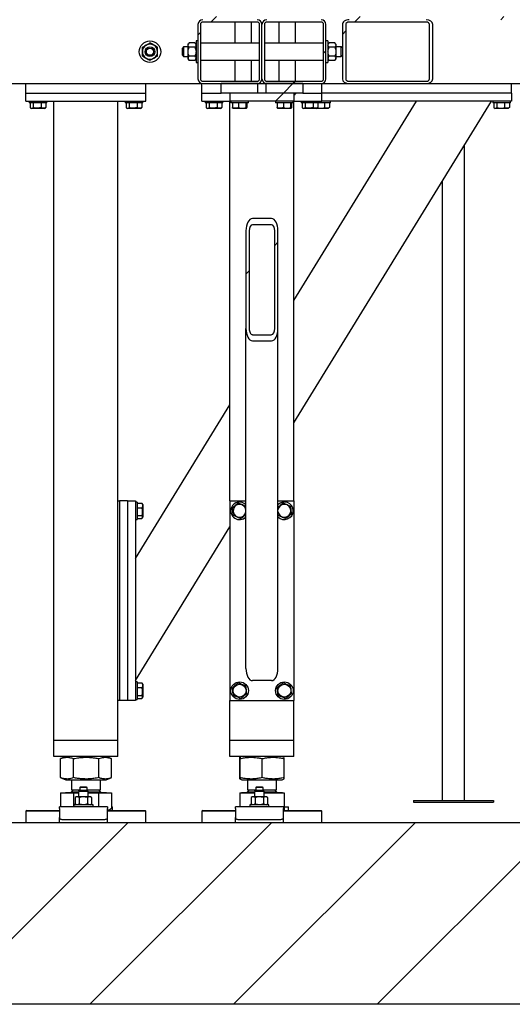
# Model space of a CAD drawing. Header units: millimetres. Extents: x 5 to 589, y 5 to 415.
# Tile 88 of 120: x 270 to 285, y 316 to 347. Entities that reach past the tile are written whole.
import ezdxf

# ---------------------------------------------------------------- set-up
doc = ezdxf.new("R2010")
doc.units = ezdxf.units.MM
doc.layers.add('TRAIT-FINS', color=9, linetype='Continuous')
doc.layers.add('TRAIT-FORT', color=4, linetype='Continuous', lineweight=25)

# ---------------------------------------------------------------- blocks, each defined once
blk = doc.blocks.new('SW_HATCH_1')
at = {"layer": 'TRAIT-FINS', "color": 0}
for p, q in [((-76.47, -0.138), (-76.545, -0.213)), ((-76.37, -0.038), (-76.47, -0.138)), ((-71.98, -0.138), (-72.055, -0.213)), ((-71.88, -0.038), (-71.98, -0.138)), ((-67.389, -0.038), (-67.489, -0.138)), ((-76.874, -0.542), (-76.949, -0.617)), ((-72.332, -0.49), (-72.438, -0.596)), ((-72.949, -1.107), (-73.024, -1.182)), ((-73.98, -2.138), (-74.28, -2.438)), ((-73.905, -2.062), (-73.98, -2.138)), ((-74.28, -2.438), (-74.53, -2.687)), ((-74.449, -7.097), (-74.549, -7.197)), ((-75.349, -7.997), (-75.449, -8.097)), ((-79.132, -25.25), (-84.819, -30.937)), ((-74.641, -25.25), (-80.329, -30.937)), ((-70.151, -25.25), (-75.839, -30.937)), ((-65.661, -25.25), (-71.348, -30.937))]:
    blk.add_line(p, q, dxfattribs=at)

msp = doc.modelspace()

# ---------------------------------------------------------------- linework, layer by layer
at = {"layer": 'TRAIT-FORT', "color": 4, "linetype": 'Continuous', "lineweight": 25}
for p, q in [((275.575, 346.713), (275.575, 345.013)), ((275.65, 346.713), (275.65, 345.013)), ((277.425, 346.788), (275.725, 346.788)), ((276.727, 346.788), (276.727, 346.126)), ((277.252, 346.126), (277.252, 346.788)), ((277.5, 345.013), (277.5, 346.713)), ((277.575, 345.013), (277.575, 346.713)), ((277.65, 346.713), (277.65, 345.013)), ((279.425, 346.788), (277.725, 346.788)), ((278.097, 346.788), (278.097, 346.126)), ((278.622, 346.126), (278.622, 346.788)), ((279.5, 345.013), (279.5, 346.713)), ((279.575, 345.013), (279.575, 346.713)), ((280.086, 346.713), (280.086, 345.013)), ((280.192, 346.713), (280.192, 345.013)), ((282.702, 346.788), (280.298, 346.788)), ((282.808, 345.013), (282.808, 346.713)), ((282.914, 345.013), (282.914, 346.713)), ((275.575, 346.201), (275.513, 346.201)), ((275.513, 346.201), (275.513, 345.526)), ((279.638, 346.201), (279.575, 346.201)), ((279.638, 346.201), (279.638, 345.526)), ((275.125, 346.013), (275.088, 345.976)), ((275.088, 345.751), (275.088, 345.976)), ((275.263, 346.013), (275.125, 346.013)), ((275.125, 346.013), (275.125, 345.713)), ((275.299, 346.138), (275.263, 346.101)), ((275.263, 346.069), (275.263, 346.101)), ((275.263, 345.863), (275.263, 346.069)), ((275.476, 346.138), (275.299, 346.138)), ((275.476, 346.001), (275.299, 346.001)), ((275.513, 346.101), (275.476, 346.138)), ((277.5, 346.126), (275.65, 346.126)), ((279.5, 346.126), (277.65, 346.126)), ((279.674, 346.138), (279.638, 346.101)), ((279.851, 346.138), (279.674, 346.138)), ((279.851, 346.001), (279.674, 346.001)), ((279.888, 346.101), (279.851, 346.138)), ((279.888, 346.101), (279.888, 346.069)), ((279.888, 346.069), (279.888, 345.863)), ((280.05, 346.013), (279.888, 346.013)), ((280.086, 345.978), (280.05, 346.013)), ((280.05, 345.713), (280.05, 346.013)), ((275.088, 345.751), (275.125, 345.713)), ((275.125, 345.713), (275.263, 345.713)), ((275.263, 345.658), (275.263, 345.863)), ((275.263, 345.626), (275.263, 345.658)), ((275.263, 345.626), (275.299, 345.589)), ((275.476, 345.726), (275.299, 345.726)), ((275.476, 345.589), (275.299, 345.589)), ((275.476, 345.589), (275.513, 345.626)), ((275.65, 345.601), (277.5, 345.601)), ((276.727, 345.601), (276.727, 344.938)), ((277.252, 344.938), (277.252, 345.601)), ((277.65, 345.601), (279.5, 345.601)), ((278.097, 345.601), (278.097, 344.938)), ((278.622, 344.938), (278.622, 345.601)), ((279.638, 345.626), (279.674, 345.589)), ((279.851, 345.726), (279.674, 345.726)), ((279.851, 345.589), (279.674, 345.589)), ((279.851, 345.589), (279.888, 345.626)), ((279.888, 345.863), (279.888, 345.658)), ((279.888, 345.713), (280.05, 345.713)), ((279.888, 345.658), (279.888, 345.626)), ((280.05, 345.713), (280.086, 345.749)), ((275.513, 345.526), (275.575, 345.526)), ((279.575, 345.526), (279.638, 345.526)), ((267.675, 344.863), (275.7, 344.863)), ((270.2, 344.563), (270.2, 344.863)), ((273.95, 344.563), (273.95, 344.863)), ((275.7, 344.563), (275.7, 344.863)), ((275.725, 344.938), (277.425, 344.938)), ((275.725, 344.863), (277.425, 344.863)), ((277.45, 344.863), (276.3, 344.863)), ((276.3, 344.563), (276.3, 344.863)), ((277.45, 344.563), (277.45, 344.863)), ((277.45, 344.863), (277.7, 344.863)), ((277.7, 344.863), (277.7, 344.563)), ((278.85, 344.863), (277.7, 344.863)), ((277.725, 344.938), (279.425, 344.938)), ((277.725, 344.863), (279.425, 344.863)), ((278.85, 344.863), (278.85, 344.563)), ((279.45, 344.863), (280.298, 344.863)), ((279.45, 344.563), (279.45, 344.863)), ((280.298, 344.938), (282.702, 344.938)), ((280.298, 344.863), (282.702, 344.863)), ((282.702, 344.863), (288.777, 344.863)), ((285.375, 344.563), (285.375, 344.863)), ((270.2, 344.563), (273.95, 344.563)), ((270.2, 344.313), (270.2, 344.563)), ((273.95, 344.313), (273.95, 344.563)), ((275.7, 344.313), (275.7, 344.563)), ((275.7, 344.563), (276.3, 344.563)), ((277.45, 344.563), (276.3, 344.563)), ((276.575, 344.563), (276.575, 344.313)), ((278.575, 344.563), (276.575, 344.563)), ((278.85, 344.563), (277.7, 344.563)), ((278.575, 344.563), (278.575, 344.313)), ((278.597, 344.513), (278.575, 344.513)), ((278.597, 344.513), (278.617, 344.533)), ((278.617, 344.533), (278.632, 344.55)), ((278.632, 344.55), (278.632, 344.563)), ((278.85, 344.563), (279.45, 344.563)), ((285.375, 344.563), (279.45, 344.563)), ((279.45, 344.313), (279.45, 344.563)), ((285.375, 344.563), (285.375, 344.313)), ((270.2, 344.313), (273.95, 344.313)), ((270.3, 344.313), (270.3, 344.263)), ((270.85, 344.263), (270.3, 344.263)), ((270.332, 344.263), (270.332, 344.114)), ((270.344, 344.105), (270.373, 344.088)), ((270.777, 344.088), (270.373, 344.088)), ((270.427, 344.263), (270.427, 344.114)), ((270.671, 344.263), (270.671, 344.114)), ((270.777, 344.088), (270.806, 344.105)), ((270.819, 344.114), (270.806, 344.106)), ((270.819, 344.263), (270.819, 344.114)), ((270.85, 344.263), (270.85, 344.313)), ((271.075, 324.313), (271.075, 344.313)), ((273.075, 331.813), (273.075, 344.313)), ((273.3, 344.313), (273.3, 344.263)), ((273.85, 344.263), (273.3, 344.263)), ((273.332, 344.263), (273.332, 344.114)), ((273.344, 344.105), (273.373, 344.088)), ((273.777, 344.088), (273.373, 344.088)), ((273.427, 344.263), (273.427, 344.114)), ((273.671, 344.263), (273.671, 344.114)), ((273.777, 344.088), (273.806, 344.105)), ((273.819, 344.114), (273.806, 344.106)), ((273.819, 344.263), (273.819, 344.114)), ((273.85, 344.263), (273.85, 344.313)), ((275.7, 344.313), (276.575, 344.313)), ((275.8, 344.313), (275.8, 344.263)), ((276.35, 344.263), (275.8, 344.263)), ((275.832, 344.263), (275.832, 344.114)), ((275.844, 344.105), (275.873, 344.088)), ((276.277, 344.088), (275.873, 344.088)), ((275.927, 344.263), (275.927, 344.114)), ((276.171, 344.263), (276.171, 344.114)), ((276.277, 344.088), (276.306, 344.105)), ((276.319, 344.114), (276.306, 344.106)), ((276.319, 344.263), (276.319, 344.114)), ((276.35, 344.263), (276.35, 344.313)), ((278.575, 344.313), (276.575, 344.313)), ((276.575, 331.813), (276.575, 344.313)), ((276.6, 344.313), (276.6, 344.263)), ((276.622, 344.263), (276.6, 344.263)), ((277.15, 344.263), (276.622, 344.263)), ((276.649, 344.263), (276.649, 344.114)), ((276.661, 344.096), (276.673, 344.088)), ((277.077, 344.088), (276.673, 344.088)), ((276.845, 344.263), (276.845, 344.114)), ((277.071, 344.263), (277.071, 344.114)), ((277.077, 344.088), (277.089, 344.096)), ((277.101, 344.263), (277.101, 344.114)), ((277.15, 344.263), (277.15, 344.313)), ((278, 344.313), (278, 344.263)), ((278.022, 344.263), (278, 344.263)), ((278.55, 344.263), (278.022, 344.263)), ((278.049, 344.263), (278.049, 344.114)), ((278.061, 344.096), (278.073, 344.088)), ((278.477, 344.088), (278.073, 344.088)), ((278.245, 344.263), (278.245, 344.114)), ((278.471, 344.263), (278.471, 344.114)), ((278.477, 344.088), (278.489, 344.096)), ((278.501, 344.263), (278.501, 344.114)), ((278.55, 344.263), (278.55, 344.313)), ((278.575, 334.253), (284.75, 344.313)), ((278.575, 338.076), (282.404, 344.313)), ((278.575, 331.813), (278.575, 344.313)), ((278.575, 344.313), (279.45, 344.313)), ((278.8, 344.313), (278.8, 344.263)), ((279.35, 344.263), (278.8, 344.263)), ((278.832, 344.263), (278.832, 344.114)), ((278.844, 344.105), (278.873, 344.088)), ((279.277, 344.088), (278.873, 344.088)), ((278.927, 344.263), (278.927, 344.114)), ((279.171, 344.263), (279.171, 344.114)), ((279.277, 344.088), (279.306, 344.105)), ((279.413, 344.088), (279.277, 344.088)), ((279.319, 344.114), (279.306, 344.106)), ((279.319, 344.263), (279.319, 344.114)), ((279.35, 344.263), (279.35, 344.313)), ((279.544, 344.263), (279.35, 344.263)), ((279.64, 344.088), (279.413, 344.088)), ((285.375, 344.313), (279.45, 344.313)), ((279.533, 344.263), (279.533, 344.114)), ((279.713, 344.263), (279.544, 344.263)), ((279.64, 344.088), (279.669, 344.105)), ((279.681, 344.114), (279.668, 344.106)), ((279.681, 344.263), (279.681, 344.114)), ((279.713, 344.263), (279.713, 344.313)), ((284.788, 344.313), (284.788, 344.263)), ((285.169, 344.263), (284.788, 344.263)), ((284.819, 344.263), (284.819, 344.114)), ((284.832, 344.105), (284.861, 344.088)), ((285.038, 344.088), (284.861, 344.088)), ((284.915, 344.263), (284.915, 344.114)), ((285.265, 344.088), (285.038, 344.088)), ((285.158, 344.263), (285.158, 344.114)), ((285.338, 344.263), (285.169, 344.263)), ((285.265, 344.088), (285.294, 344.105)), ((285.306, 344.114), (285.293, 344.106)), ((285.306, 344.263), (285.306, 344.114)), ((285.338, 344.263), (285.338, 344.313)), ((283.907, 322.435), (283.907, 342.939)), ((283.207, 341.799), (283.207, 322.435)), ((277.875, 340.642), (277.275, 340.642)), ((277.875, 340.451), (277.275, 340.451)), ((277.075, 340.26), (277.075, 337.202)), ((277.175, 340.26), (277.175, 337.202)), ((277.975, 337.202), (277.975, 340.26)), ((278.075, 337.202), (278.075, 340.26)), ((277.075, 326.571), (277.075, 337.202)), ((277.275, 337.01), (277.875, 337.01)), ((278.075, 326.571), (278.075, 337.202)), ((277.275, 336.819), (277.875, 336.819)), ((273.625, 330.012), (276.575, 334.818)), ((273.075, 325.563), (273.075, 331.813)), ((273.075, 331.813), (273.125, 331.813)), ((273.125, 331.813), (273.125, 325.563)), ((273.375, 331.813), (273.125, 331.813)), ((273.375, 331.813), (273.375, 325.563)), ((273.375, 331.813), (273.625, 331.813)), ((273.625, 331.813), (273.625, 325.563)), ((273.675, 331.776), (273.625, 331.776)), ((273.675, 331.776), (273.675, 331.607)), ((273.675, 331.744), (273.825, 331.744)), ((273.825, 331.744), (273.832, 331.732)), ((273.85, 331.703), (273.833, 331.732)), ((276.575, 331.813), (276.575, 325.563)), ((276.575, 331.813), (277.075, 331.813)), ((278.075, 331.813), (278.575, 331.813)), ((278.575, 331.813), (278.575, 325.563)), ((273.675, 331.607), (273.675, 331.226)), ((273.675, 331.596), (273.825, 331.596)), ((273.85, 331.703), (273.85, 331.476)), ((273.85, 331.476), (273.85, 331.299)), ((273.625, 331.226), (273.675, 331.226)), ((273.675, 331.353), (273.825, 331.353)), ((273.675, 331.257), (273.825, 331.257)), ((273.833, 331.27), (273.85, 331.299)), ((278.08, 331.353), (278.075, 331.387)), ((273.625, 326.188), (276.575, 330.995)), ((277.875, 326.188), (277.275, 326.188)), ((273.675, 326.151), (273.625, 326.151)), ((273.675, 326.151), (273.675, 325.982)), ((273.675, 326.119), (273.825, 326.119)), ((273.675, 325.982), (273.675, 325.601)), ((273.675, 325.971), (273.825, 325.971)), ((273.825, 326.119), (273.832, 326.107)), ((273.85, 326.078), (273.833, 326.107)), ((273.85, 326.078), (273.85, 325.851)), ((273.075, 324.313), (273.075, 325.563)), ((273.125, 325.563), (273.075, 325.563)), ((273.375, 325.563), (273.125, 325.563)), ((273.625, 325.563), (273.375, 325.563)), ((273.625, 325.601), (273.675, 325.601)), ((273.675, 325.728), (273.825, 325.728)), ((273.675, 325.632), (273.825, 325.632)), ((273.833, 325.645), (273.85, 325.674)), ((273.85, 325.851), (273.85, 325.674)), ((276.575, 325.563), (278.575, 325.563)), ((276.575, 324.313), (276.575, 325.563)), ((278.575, 324.313), (278.575, 325.563)), ((271.275, 324.313), (271.075, 324.313)), ((271.075, 323.813), (271.075, 324.313)), ((272.875, 324.313), (271.275, 324.313)), ((273.075, 324.313), (272.875, 324.313)), ((273.075, 323.813), (273.075, 324.313)), ((276.775, 324.313), (276.575, 324.313)), ((276.575, 323.813), (276.575, 324.313)), ((278.375, 324.313), (276.775, 324.313)), ((278.575, 324.313), (278.375, 324.313)), ((278.575, 323.813), (278.575, 324.313)), ((271.275, 323.813), (271.075, 323.813)), ((272.875, 323.813), (271.275, 323.813)), ((271.287, 323.75), (271.281, 323.748)), ((271.281, 323.154), (271.281, 323.748)), ((271.445, 323.813), (271.287, 323.75)), ((271.687, 323.154), (271.687, 323.748)), ((272.48, 323.154), (272.48, 323.748)), ((272.864, 323.75), (272.706, 323.813)), ((272.869, 323.154), (272.869, 323.748)), ((273.075, 323.813), (272.875, 323.813)), ((276.775, 323.813), (276.575, 323.813)), ((278.375, 323.813), (276.775, 323.813)), ((276.883, 323.154), (276.883, 323.748)), ((276.945, 323.813), (276.887, 323.79)), ((276.893, 323.154), (276.893, 323.748)), ((277.585, 323.154), (277.585, 323.748)), ((278.263, 323.79), (278.206, 323.813)), ((278.267, 323.154), (278.267, 323.748)), ((278.575, 323.813), (278.375, 323.813)), ((271.281, 323.154), (271.287, 323.152)), ((271.287, 323.152), (271.445, 323.088)), ((272.706, 323.088), (272.864, 323.152)), ((276.887, 323.112), (276.945, 323.088)), ((278.206, 323.088), (278.263, 323.112)), ((271.445, 323.088), (271.766, 323.088)), ((271.625, 323.088), (271.625, 322.768)), ((271.766, 323.088), (272.706, 323.088)), ((271.894, 322.855), (271.882, 322.843)), ((271.882, 322.843), (271.882, 322.755)), ((272.107, 322.843), (271.882, 322.843)), ((272.094, 322.855), (271.894, 322.855)), ((272.107, 322.843), (272.094, 322.855)), ((272.107, 322.755), (272.107, 322.843)), ((272.525, 322.768), (272.525, 323.088)), ((276.945, 323.088), (278.206, 323.088)), ((277.125, 323.088), (277.125, 322.768)), ((277.394, 322.855), (277.382, 322.843)), ((277.382, 322.843), (277.382, 322.755)), ((277.607, 322.843), (277.382, 322.843)), ((277.594, 322.855), (277.394, 322.855)), ((277.607, 322.843), (277.594, 322.855)), ((277.607, 322.755), (277.607, 322.843)), ((278.025, 322.768), (278.025, 323.088)), ((271.281, 322.683), (271.281, 322.243)), ((271.281, 322.683), (271.687, 322.683)), ((271.436, 322.688), (271.436, 322.683)), ((271.436, 322.688), (271.844, 322.688)), ((271.679, 322.768), (271.625, 322.713)), ((271.625, 322.768), (271.882, 322.768)), ((271.625, 322.713), (271.844, 322.713)), ((271.687, 322.683), (271.844, 322.683)), ((271.687, 322.683), (271.687, 322.243)), ((271.769, 322.555), (271.733, 322.529)), ((271.735, 322.53), (271.735, 322.33)), ((271.798, 322.555), (271.769, 322.555)), ((271.991, 322.555), (271.798, 322.555)), ((271.882, 322.755), (271.844, 322.718)), ((271.844, 322.718), (271.844, 322.555)), ((272.144, 322.718), (271.844, 322.718)), ((271.862, 322.53), (271.862, 322.33)), ((272.107, 322.755), (271.882, 322.755)), ((272.188, 322.555), (271.991, 322.555)), ((272.107, 322.768), (272.525, 322.768)), ((272.144, 322.718), (272.107, 322.755)), ((272.121, 322.53), (272.121, 322.33)), ((272.144, 322.555), (272.144, 322.718)), ((272.144, 322.713), (272.525, 322.713)), ((272.144, 322.688), (272.714, 322.688)), ((272.144, 322.683), (272.48, 322.683)), ((272.219, 322.555), (272.188, 322.555)), ((272.252, 322.532), (272.219, 322.555)), ((272.254, 322.33), (272.254, 322.53)), ((272.525, 322.713), (272.471, 322.768)), ((272.48, 322.243), (272.48, 322.683)), ((272.48, 322.683), (272.869, 322.683)), ((272.714, 322.683), (272.714, 322.688)), ((272.869, 322.683), (272.869, 322.187)), ((276.883, 322.683), (276.883, 322.243)), ((276.883, 322.683), (276.893, 322.683)), ((276.893, 322.243), (276.893, 322.683)), ((276.893, 322.683), (277.344, 322.683)), ((276.936, 322.688), (276.936, 322.683)), ((276.936, 322.688), (277.344, 322.688)), ((277.179, 322.768), (277.125, 322.713)), ((277.125, 322.768), (277.382, 322.768)), ((277.125, 322.713), (277.344, 322.713)), ((277.269, 322.555), (277.233, 322.529)), ((277.235, 322.53), (277.235, 322.33)), ((277.298, 322.555), (277.269, 322.555)), ((277.491, 322.555), (277.298, 322.555)), ((277.382, 322.755), (277.344, 322.718)), ((277.344, 322.718), (277.344, 322.555)), ((277.644, 322.718), (277.344, 322.718)), ((277.362, 322.53), (277.362, 322.33)), ((277.607, 322.755), (277.382, 322.755)), ((277.688, 322.555), (277.491, 322.555)), ((277.607, 322.768), (277.805, 322.768)), ((277.644, 322.718), (277.607, 322.755)), ((277.621, 322.53), (277.621, 322.33)), ((277.644, 322.555), (277.644, 322.718)), ((277.644, 322.713), (278.025, 322.713)), ((277.644, 322.688), (277.901, 322.688)), ((277.644, 322.683), (278.267, 322.683)), ((277.719, 322.555), (277.688, 322.555)), ((277.752, 322.532), (277.719, 322.555)), ((277.754, 322.33), (277.754, 322.53)), ((277.805, 322.768), (278.025, 322.768)), ((277.901, 322.688), (278.214, 322.688)), ((278.025, 322.713), (277.971, 322.768)), ((278.214, 322.683), (278.214, 322.688)), ((278.267, 322.683), (278.267, 322.187)), ((272.744, 322.243), (271.244, 322.243)), ((271.244, 322.189), (271.244, 322.243)), ((271.244, 322.189), (271.244, 321.904)), ((271.694, 322.305), (271.694, 322.243)), ((272.252, 322.305), (271.694, 322.305)), ((271.736, 322.329), (271.769, 322.305)), ((272.219, 322.305), (272.256, 322.332)), ((272.294, 322.305), (272.252, 322.305)), ((272.294, 322.243), (272.294, 322.305)), ((272.744, 322.243), (272.744, 322.189)), ((272.744, 321.904), (272.744, 322.189)), ((272.763, 322.126), (272.864, 322.184)), ((272.869, 322.243), (272.906, 322.243)), ((272.906, 322.126), (272.906, 322.243)), ((278.244, 322.243), (276.744, 322.243)), ((276.744, 322.189), (276.744, 322.243)), ((276.744, 322.189), (276.744, 321.904)), ((277.194, 322.305), (277.194, 322.243)), ((277.752, 322.305), (277.194, 322.305)), ((277.236, 322.329), (277.269, 322.305)), ((277.719, 322.305), (277.756, 322.332)), ((277.794, 322.305), (277.752, 322.305)), ((277.794, 322.243), (277.794, 322.305)), ((278.244, 322.243), (278.244, 322.189)), ((278.244, 321.904), (278.244, 322.189)), ((278.244, 322.181), (278.267, 322.187)), ((278.267, 322.243), (278.406, 322.243)), ((278.406, 322.126), (278.406, 322.243)), ((282.307, 322.435), (284.807, 322.435)), ((282.307, 322.435), (282.307, 322.385)), ((282.307, 322.385), (284.807, 322.385)), ((284.807, 322.435), (284.807, 322.385)), ((270.225, 322.126), (270.2, 322.101)), ((270.2, 322.101), (270.2, 321.751)), ((271.244, 322.101), (270.2, 322.101)), ((270.225, 322.126), (271.244, 322.126)), ((271.244, 321.751), (271.244, 321.904)), ((272.744, 322.126), (273.925, 322.126)), ((273.95, 322.101), (272.744, 322.101)), ((272.744, 321.751), (272.744, 321.904)), ((273.95, 322.101), (273.925, 322.126)), ((273.95, 321.751), (273.95, 322.101)), ((275.725, 322.126), (275.7, 322.101)), ((275.7, 322.101), (275.7, 321.751)), ((276.744, 322.101), (275.7, 322.101)), ((275.725, 322.126), (276.744, 322.126)), ((276.744, 321.751), (276.744, 321.904)), ((278.244, 322.126), (279.425, 322.126)), ((279.45, 322.101), (278.244, 322.101)), ((278.244, 321.751), (278.244, 321.904)), ((279.45, 322.101), (279.425, 322.126)), ((279.45, 321.751), (279.45, 322.101)), ((223.557, 321.751), (331.895, 321.751)), ((271.369, 321.841), (272.619, 321.841)), ((276.869, 321.841), (278.119, 321.841)), ((331.895, 316.064), (223.557, 316.064))]:
    msp.add_line(p, q, dxfattribs=at)
at = {"layer": 'TRAIT-FORT', "color": 4, "linetype": 'Continuous', "lineweight": 25, "flags": 128}
for points in [[(271.244, 321.904), (271.247, 321.891), (271.254, 321.88), (271.265, 321.869), (271.281, 321.859), (271.3, 321.852), (271.322, 321.846), (271.345, 321.842), (271.369, 321.841)], [(272.619, 321.841), (272.644, 321.842), (272.667, 321.846), (272.689, 321.852), (272.708, 321.859), (272.723, 321.869), (272.735, 321.88), (272.742, 321.891), (272.744, 321.904)], [(276.744, 321.904), (276.747, 321.891), (276.754, 321.88), (276.765, 321.869), (276.781, 321.859), (276.8, 321.852), (276.822, 321.846), (276.845, 321.842), (276.869, 321.841)], [(278.119, 321.841), (278.144, 321.842), (278.167, 321.846), (278.189, 321.852), (278.208, 321.859), (278.223, 321.869), (278.235, 321.88), (278.242, 321.891), (278.244, 321.904)]]:
    msp.add_lwpolyline(points, dxfattribs=at)
at = {"layer": 'TRAIT-FORT', "color": 4, "linetype": 'Continuous', "lineweight": 25}
for centre, radius in [((274.075, 345.863), 0.338), ((274.075, 345.863), 0.15), ((274.075, 345.863), 0.113), ((276.875, 325.876), 0.275), ((276.875, 325.876), 0.202), ((278.275, 325.876), 0.275), ((278.275, 325.876), 0.202)]:
    msp.add_circle(centre, radius, dxfattribs=at)
for centre, radius, start, end in [((275.725, 346.713), 0.15, 90, 180), ((277.425, 346.713), 0.15, 0, 90), ((277.725, 346.713), 0.15, 90, 180), ((279.425, 346.713), 0.15, 0, 90), ((275.725, 346.713), 0.075, 90, 180), ((277.425, 346.713), 0.075, 0, 90), ((277.725, 346.713), 0.075, 90, 180), ((279.425, 346.713), 0.075, 0, 90), ((274.075, 345.863), 0.238, 120, 180), ((274.075, 345.863), 0.237, 60, 120), ((274.075, 345.863), 0.237, 360, 60), ((274.075, 345.863), 0.238, 180, 240), ((274.075, 345.863), 0.238, 240, 300), ((274.075, 345.863), 0.238, 300, 360), ((275.725, 345.013), 0.15, 180, 270), ((275.725, 345.013), 0.075, 180, 270), ((277.425, 345.013), 0.075, 270, 0), ((277.425, 345.013), 0.15, 270, 0), ((277.725, 345.013), 0.15, 180, 270), ((277.725, 345.013), 0.075, 180, 270), ((279.425, 345.013), 0.15, 270, 0), ((279.425, 345.013), 0.075, 270, 0), ((276.875, 331.501), 0.275, 43.3418, 157.2765), ((278.275, 331.501), 0.275, 223.3418, 136.6582), ((276.875, 331.501), 0.275, 157.2765, 316.6582), ((276.875, 331.501), 0.202, 7.8151, 187.0938), ((276.875, 331.501), 0.202, 187.0938, 352.1849), ((278.275, 331.501), 0.202, 187.0938, 172.1849), ((271.6, 322.713), 0.025, 270, 0), ((272.55, 322.713), 0.025, 180, 270), ((277.1, 322.713), 0.025, 270, 0), ((278.05, 322.713), 0.025, 180, 270)]:
    msp.add_arc(centre, radius, start, end, dxfattribs=at)
for centre, major_axis, ratio, start_param, end_param in [((280.298, 346.713), (0.212, 0), 0.707107, 1.570796, 3.141593), ((282.702, 346.713), (0.212, 0), 0.707107, 0, 1.570796), ((280.298, 346.713), (0.106, 0), 0.707107, 1.570796, 3.141593), ((282.702, 346.713), (0.106, 0), 0.707107, 0, 1.570796), ((280.298, 345.013), (0.212, 0), 0.707107, 3.141593, 4.712389), ((280.298, 345.013), (0.106, 0), 0.707107, 3.141593, 4.712389), ((282.702, 345.013), (0.106, 0), 0.707107, 4.712389, 6.283185), ((282.702, 345.013), (0.212, 0), 0.707107, 4.712389, 6.283185), ((277.275, 340.26), (0, 0.382), 0.523113, 0, 1.570796), ((277.275, 340.26), (0, 0.191), 0.523113, 0, 1.570796), ((277.875, 340.26), (0, 0.382), 0.523113, 4.712389, 6.283185), ((277.875, 340.26), (0, 0.191), 0.523113, 4.712389, 6.283185), ((277.275, 337.202), (0, 0.382), 0.523113, 1.570796, 3.141593), ((277.275, 337.202), (0, 0.191), 0.523113, 1.570796, 3.141593), ((277.875, 337.202), (0, 0.191), 0.523113, 3.141593, 4.712389), ((277.875, 337.202), (0, 0.382), 0.523113, 3.141593, 4.712389), ((277.275, 326.571), (0, 0.382), 0.523113, 1.570796, 3.141593), ((277.875, 326.571), (0, 0.382), 0.523113, 3.141593, 4.712389)]:
    msp.add_ellipse(centre, major_axis=major_axis, ratio=ratio, start_param=start_param, end_param=end_param, dxfattribs=at)
for points, knots in [([(273.838, 346.001), (273.854, 346.01), (273.887, 346.029), (273.928, 346.053), (273.952, 346.066), (273.956, 346.069)], [0, 0, 0, 0, 0.432385, 0.879554, 1, 1, 1, 1]), ([(273.838, 345.863), (273.838, 345.866), (273.838, 345.885), (273.838, 345.921), (273.838, 345.964), (273.838, 345.99), (273.838, 346.001)], [0, 0, 0, 0, 0.0483686, 0.3993299, 0.7629647, 1, 1, 1, 1]), ([(273.956, 346.069), (273.977, 346.081), (274.019, 346.105), (274.057, 346.127), (274.075, 346.138)], [0, 0, 0, 0, 0.504, 1, 1, 1, 1]), ([(274.194, 346.069), (274.173, 346.081), (274.132, 346.105), (274.094, 346.127), (274.075, 346.138)], [0, 0, 0, 0, 0.504, 1, 1, 1, 1]), ([(274.313, 346.001), (274.296, 346.01), (274.263, 346.029), (274.222, 346.053), (274.199, 346.066), (274.194, 346.069)], [0, 0, 0, 0, 0.432385, 0.879554, 1, 1, 1, 1]), ([(274.313, 345.863), (274.313, 345.866), (274.313, 345.885), (274.313, 345.921), (274.313, 345.964), (274.313, 345.99), (274.313, 346.001)], [0, 0, 0, 0, 0.048369, 0.39933, 0.762965, 1, 1, 1, 1]), ([(275.263, 346.069), (275.265, 346.081), (275.269, 346.105), (275.289, 346.127), (275.299, 346.138)], [0, 0, 0, 0, 0.504, 1, 1, 1, 1]), ([(275.299, 346.001), (275.291, 346.01), (275.273, 346.029), (275.263, 346.053), (275.263, 346.066), (275.263, 346.069)], [0, 0, 0, 0, 0.4323851, 0.8795539, 1, 1, 1, 1]), ([(275.263, 345.863), (275.263, 345.866), (275.263, 345.885), (275.268, 345.921), (275.282, 345.964), (275.295, 345.99), (275.299, 346.001)], [0, 0, 0, 0, 0.048369, 0.39933, 0.762965, 1, 1, 1, 1]), ([(275.476, 346.138), (275.485, 346.128), (275.502, 346.109), (275.512, 346.086), (275.513, 346.072), (275.513, 346.069)], [0, 0, 0, 0, 0.432385, 0.879554, 1, 1, 1, 1]), ([(275.513, 346.069), (275.511, 346.057), (275.506, 346.033), (275.486, 346.011), (275.476, 346.001)], [0, 0, 0, 0, 0.504, 1, 1, 1, 1]), ([(275.476, 346.001), (275.481, 345.99), (275.493, 345.965), (275.507, 345.922), (275.513, 345.885), (275.513, 345.866), (275.513, 345.863)], [0, 0, 0, 0, 0.2370392, 0.5890192, 0.9516306, 1, 1, 1, 1]), ([(279.638, 346.069), (279.64, 346.081), (279.644, 346.105), (279.664, 346.127), (279.674, 346.138)], [0, 0, 0, 0, 0.504, 1, 1, 1, 1]), ([(279.674, 346.001), (279.666, 346.01), (279.648, 346.029), (279.638, 346.053), (279.638, 346.066), (279.638, 346.069)], [0, 0, 0, 0, 0.4323851, 0.8795539, 1, 1, 1, 1]), ([(279.638, 345.863), (279.638, 345.866), (279.638, 345.885), (279.643, 345.921), (279.657, 345.964), (279.67, 345.99), (279.674, 346.001)], [0, 0, 0, 0, 0.048369, 0.39933, 0.762965, 1, 1, 1, 1]), ([(279.851, 346.138), (279.86, 346.128), (279.877, 346.109), (279.887, 346.086), (279.888, 346.072), (279.888, 346.069)], [0, 0, 0, 0, 0.432385, 0.879554, 1, 1, 1, 1]), ([(279.888, 346.069), (279.886, 346.057), (279.881, 346.033), (279.861, 346.011), (279.851, 346.001)], [0, 0, 0, 0, 0.504, 1, 1, 1, 1]), ([(279.851, 346.001), (279.856, 345.99), (279.868, 345.965), (279.882, 345.922), (279.888, 345.885), (279.888, 345.866), (279.888, 345.863)], [0, 0, 0, 0, 0.2370392, 0.5890192, 0.9516306, 1, 1, 1, 1]), ([(273.838, 345.726), (273.838, 345.742), (273.838, 345.772), (273.838, 345.818), (273.838, 345.848), (273.838, 345.863)], [0, 0, 0, 0, 0.3704571, 0.6810182, 1, 1, 1, 1]), ([(273.838, 345.726), (273.854, 345.717), (273.887, 345.698), (273.928, 345.674), (273.952, 345.661), (273.956, 345.658)], [0, 0, 0, 0, 0.432385, 0.879554, 1, 1, 1, 1]), ([(273.956, 345.658), (273.977, 345.646), (274.019, 345.622), (274.057, 345.6), (274.075, 345.589)], [0, 0, 0, 0, 0.504, 1, 1, 1, 1]), ([(274.194, 345.658), (274.173, 345.646), (274.132, 345.622), (274.094, 345.6), (274.075, 345.589)], [0, 0, 0, 0, 0.504, 1, 1, 1, 1]), ([(274.313, 345.726), (274.296, 345.717), (274.263, 345.698), (274.222, 345.674), (274.199, 345.661), (274.194, 345.658)], [0, 0, 0, 0, 0.432385, 0.879554, 1, 1, 1, 1]), ([(274.313, 345.726), (274.313, 345.742), (274.313, 345.772), (274.313, 345.818), (274.313, 345.848), (274.313, 345.863)], [0, 0, 0, 0, 0.370457, 0.681018, 1, 1, 1, 1]), ([(275.299, 345.726), (275.292, 345.742), (275.278, 345.772), (275.265, 345.818), (275.264, 345.848), (275.263, 345.863)], [0, 0, 0, 0, 0.370457, 0.681018, 1, 1, 1, 1]), ([(275.299, 345.726), (275.291, 345.717), (275.273, 345.698), (275.263, 345.674), (275.263, 345.661), (275.263, 345.658)], [0, 0, 0, 0, 0.432385, 0.879554, 1, 1, 1, 1]), ([(275.263, 345.658), (275.265, 345.646), (275.269, 345.622), (275.289, 345.6), (275.299, 345.589)], [0, 0, 0, 0, 0.504, 1, 1, 1, 1]), ([(275.513, 345.863), (275.512, 345.849), (275.51, 345.819), (275.497, 345.772), (275.483, 345.742), (275.476, 345.726)], [0, 0, 0, 0, 0.30999, 0.629546, 1, 1, 1, 1]), ([(275.513, 345.658), (275.511, 345.67), (275.506, 345.694), (275.486, 345.716), (275.476, 345.726)], [0, 0, 0, 0, 0.504, 1, 1, 1, 1]), ([(275.476, 345.589), (275.485, 345.599), (275.502, 345.618), (275.512, 345.641), (275.513, 345.655), (275.513, 345.658)], [0, 0, 0, 0, 0.432385, 0.879554, 1, 1, 1, 1]), ([(279.674, 345.726), (279.667, 345.742), (279.653, 345.772), (279.64, 345.818), (279.639, 345.848), (279.638, 345.863)], [0, 0, 0, 0, 0.370457, 0.681018, 1, 1, 1, 1]), ([(279.674, 345.726), (279.666, 345.717), (279.648, 345.698), (279.638, 345.674), (279.638, 345.661), (279.638, 345.658)], [0, 0, 0, 0, 0.432385, 0.879554, 1, 1, 1, 1]), ([(279.638, 345.658), (279.64, 345.646), (279.644, 345.622), (279.664, 345.6), (279.674, 345.589)], [0, 0, 0, 0, 0.504, 1, 1, 1, 1]), ([(279.888, 345.863), (279.887, 345.849), (279.885, 345.819), (279.872, 345.772), (279.858, 345.742), (279.851, 345.726)], [0, 0, 0, 0, 0.30999, 0.629546, 1, 1, 1, 1]), ([(279.888, 345.658), (279.886, 345.67), (279.881, 345.694), (279.861, 345.716), (279.851, 345.726)], [0, 0, 0, 0, 0.504, 1, 1, 1, 1]), ([(279.851, 345.589), (279.86, 345.599), (279.877, 345.618), (279.887, 345.641), (279.888, 345.655), (279.888, 345.658)], [0, 0, 0, 0, 0.432385, 0.879554, 1, 1, 1, 1]), ([(278.575, 344.52), (278.581, 344.521), (278.601, 344.525), (278.619, 344.54), (278.632, 344.55)], [0, 0, 0, 0, 0.280546, 1, 1, 1, 1]), ([(270.332, 344.114), (270.34, 344.108), (270.357, 344.097), (270.382, 344.093), (270.405, 344.099), (270.42, 344.109), (270.427, 344.114)], [0, 0, 0, 0, 0.264605, 0.534948, 0.765343, 1, 1, 1, 1]), ([(270.671, 344.114), (270.64, 344.106), (270.589, 344.093), (270.514, 344.095), (270.464, 344.103), (270.435, 344.111), (270.427, 344.114)], [0, 0, 0, 0, 0.385549, 0.637642, 0.896546, 1, 1, 1, 1]), ([(270.819, 344.114), (270.806, 344.108), (270.78, 344.097), (270.741, 344.093), (270.705, 344.099), (270.682, 344.109), (270.671, 344.114)], [0, 0, 0, 0, 0.264605, 0.534948, 0.765343, 1, 1, 1, 1]), ([(273.332, 344.114), (273.34, 344.108), (273.357, 344.097), (273.382, 344.093), (273.405, 344.099), (273.42, 344.109), (273.427, 344.114)], [0, 0, 0, 0, 0.264605, 0.534948, 0.765343, 1, 1, 1, 1]), ([(273.671, 344.114), (273.64, 344.106), (273.589, 344.093), (273.514, 344.095), (273.464, 344.103), (273.435, 344.111), (273.427, 344.114)], [0, 0, 0, 0, 0.385549, 0.637642, 0.896546, 1, 1, 1, 1]), ([(273.819, 344.114), (273.806, 344.108), (273.78, 344.097), (273.741, 344.093), (273.705, 344.099), (273.682, 344.109), (273.671, 344.114)], [0, 0, 0, 0, 0.264605, 0.534948, 0.765343, 1, 1, 1, 1]), ([(275.832, 344.114), (275.84, 344.108), (275.857, 344.097), (275.882, 344.093), (275.905, 344.099), (275.92, 344.109), (275.927, 344.114)], [0, 0, 0, 0, 0.264605, 0.534948, 0.765343, 1, 1, 1, 1]), ([(276.171, 344.114), (276.14, 344.106), (276.089, 344.093), (276.014, 344.095), (275.964, 344.103), (275.935, 344.111), (275.927, 344.114)], [0, 0, 0, 0, 0.385549, 0.637642, 0.896546, 1, 1, 1, 1]), ([(276.319, 344.114), (276.306, 344.108), (276.28, 344.097), (276.241, 344.093), (276.205, 344.099), (276.182, 344.109), (276.171, 344.114)], [0, 0, 0, 0, 0.264605, 0.534948, 0.765343, 1, 1, 1, 1]), ([(276.661, 344.096), (276.661, 344.096), (276.658, 344.096), (276.654, 344.104), (276.65, 344.111), (276.649, 344.114)], [0, 0, 0, 0, 0.082237, 0.737977, 1, 1, 1, 1]), ([(276.845, 344.114), (276.828, 344.108), (276.794, 344.097), (276.743, 344.093), (276.694, 344.099), (276.664, 344.109), (276.649, 344.114)], [0, 0, 0, 0, 0.264605, 0.534948, 0.765343, 1, 1, 1, 1]), ([(276.845, 344.114), (276.865, 344.108), (276.904, 344.097), (276.963, 344.093), (277.019, 344.099), (277.054, 344.109), (277.071, 344.114)], [0, 0, 0, 0, 0.2646049, 0.5349477, 0.7653431, 1, 1, 1, 1]), ([(277.101, 344.114), (277.097, 344.106), (277.091, 344.093), (277.082, 344.095), (277.076, 344.103), (277.072, 344.111), (277.071, 344.114)], [0, 0, 0, 0, 0.385549, 0.637642, 0.896546, 1, 1, 1, 1]), ([(278.061, 344.096), (278.061, 344.096), (278.058, 344.096), (278.054, 344.104), (278.05, 344.111), (278.049, 344.114)], [0, 0, 0, 0, 0.082237, 0.737977, 1, 1, 1, 1]), ([(278.245, 344.114), (278.228, 344.108), (278.194, 344.097), (278.143, 344.093), (278.094, 344.099), (278.064, 344.109), (278.049, 344.114)], [0, 0, 0, 0, 0.264605, 0.534948, 0.765343, 1, 1, 1, 1]), ([(278.245, 344.114), (278.265, 344.108), (278.304, 344.097), (278.363, 344.093), (278.419, 344.099), (278.454, 344.109), (278.471, 344.114)], [0, 0, 0, 0, 0.2646049, 0.5349477, 0.7653431, 1, 1, 1, 1]), ([(278.501, 344.114), (278.497, 344.106), (278.491, 344.093), (278.482, 344.095), (278.476, 344.103), (278.472, 344.111), (278.471, 344.114)], [0, 0, 0, 0, 0.385549, 0.637642, 0.896546, 1, 1, 1, 1]), ([(278.832, 344.114), (278.84, 344.108), (278.857, 344.097), (278.882, 344.093), (278.905, 344.099), (278.92, 344.109), (278.927, 344.114)], [0, 0, 0, 0, 0.264605, 0.534948, 0.765343, 1, 1, 1, 1]), ([(279.171, 344.114), (279.14, 344.106), (279.089, 344.093), (279.014, 344.095), (278.964, 344.103), (278.935, 344.111), (278.927, 344.114)], [0, 0, 0, 0, 0.385549, 0.637642, 0.896546, 1, 1, 1, 1]), ([(279.319, 344.114), (279.306, 344.108), (279.28, 344.097), (279.241, 344.093), (279.205, 344.099), (279.182, 344.109), (279.171, 344.114)], [0, 0, 0, 0, 0.264605, 0.534948, 0.765343, 1, 1, 1, 1]), ([(279.316, 344.109), (279.338, 344.103), (279.381, 344.093), (279.446, 344.095), (279.496, 344.103), (279.525, 344.111), (279.533, 344.114)], [0, 0, 0, 0, 0.311076, 0.593723, 0.884007, 1, 1, 1, 1]), ([(279.681, 344.114), (279.668, 344.108), (279.642, 344.097), (279.604, 344.093), (279.567, 344.099), (279.545, 344.109), (279.533, 344.114)], [0, 0, 0, 0, 0.264605, 0.534948, 0.765343, 1, 1, 1, 1]), ([(284.819, 344.114), (284.828, 344.108), (284.844, 344.097), (284.869, 344.093), (284.893, 344.099), (284.907, 344.109), (284.915, 344.114)], [0, 0, 0, 0, 0.264605, 0.534948, 0.765343, 1, 1, 1, 1]), ([(284.915, 344.114), (284.946, 344.106), (284.997, 344.093), (285.071, 344.095), (285.121, 344.103), (285.15, 344.111), (285.158, 344.114)], [0, 0, 0, 0, 0.385549, 0.637642, 0.896546, 1, 1, 1, 1]), ([(285.306, 344.114), (285.293, 344.108), (285.267, 344.097), (285.229, 344.093), (285.192, 344.099), (285.17, 344.109), (285.158, 344.114)], [0, 0, 0, 0, 0.264605, 0.534948, 0.765343, 1, 1, 1, 1]), ([(273.825, 331.744), (273.831, 331.732), (273.842, 331.706), (273.846, 331.667), (273.84, 331.63), (273.83, 331.608), (273.825, 331.596)], [0, 0, 0, 0, 0.264605, 0.534948, 0.765343, 1, 1, 1, 1]), ([(276.845, 331.744), (276.828, 331.732), (276.794, 331.706), (276.743, 331.667), (276.694, 331.63), (276.664, 331.608), (276.649, 331.596)], [0, 0, 0, 0, 0.264605, 0.534948, 0.765343, 1, 1, 1, 1]), ([(276.845, 331.744), (276.865, 331.736), (276.904, 331.719), (276.963, 331.695), (277.019, 331.671), (277.054, 331.656), (277.071, 331.649)], [0, 0, 0, 0, 0.2646049, 0.5349477, 0.7653431, 1, 1, 1, 1]), ([(278.245, 331.744), (278.228, 331.732), (278.194, 331.706), (278.143, 331.667), (278.103, 331.637), (278.082, 331.621), (278.075, 331.616)], [0, 0, 0, 0, 0.305751, 0.618131, 0.884353, 1, 1, 1, 1]), ([(278.245, 331.744), (278.265, 331.736), (278.304, 331.719), (278.363, 331.695), (278.419, 331.671), (278.454, 331.656), (278.471, 331.649)], [0, 0, 0, 0, 0.2646049, 0.5349477, 0.7653431, 1, 1, 1, 1]), ([(273.825, 331.353), (273.833, 331.384), (273.845, 331.435), (273.844, 331.51), (273.835, 331.56), (273.827, 331.588), (273.825, 331.596)], [0, 0, 0, 0, 0.385549, 0.637642, 0.896546, 1, 1, 1, 1]), ([(276.68, 331.353), (276.676, 331.384), (276.669, 331.435), (276.66, 331.51), (276.654, 331.56), (276.65, 331.588), (276.649, 331.596)], [0, 0, 0, 0, 0.385549, 0.637642, 0.896546, 1, 1, 1, 1]), ([(277.075, 331.615), (277.075, 331.618), (277.073, 331.629), (277.072, 331.641), (277.071, 331.649)], [0, 0, 0, 0, 0.277734, 1, 1, 1, 1]), ([(278.501, 331.405), (278.497, 331.436), (278.491, 331.488), (278.482, 331.562), (278.476, 331.612), (278.472, 331.641), (278.471, 331.649)], [0, 0, 0, 0, 0.385549, 0.637642, 0.896546, 1, 1, 1, 1]), ([(273.825, 331.257), (273.831, 331.266), (273.842, 331.283), (273.846, 331.307), (273.84, 331.331), (273.83, 331.346), (273.825, 331.353)], [0, 0, 0, 0, 0.264605, 0.534948, 0.765343, 1, 1, 1, 1]), ([(276.906, 331.257), (276.886, 331.266), (276.846, 331.283), (276.787, 331.307), (276.731, 331.331), (276.697, 331.346), (276.68, 331.353)], [0, 0, 0, 0, 0.264605, 0.534948, 0.765343, 1, 1, 1, 1]), ([(276.906, 331.257), (276.923, 331.27), (276.957, 331.296), (277.008, 331.335), (277.048, 331.365), (277.069, 331.381), (277.075, 331.386)], [0, 0, 0, 0, 0.305751, 0.618131, 0.884353, 1, 1, 1, 1]), ([(278.306, 331.257), (278.286, 331.266), (278.246, 331.283), (278.187, 331.307), (278.131, 331.331), (278.097, 331.346), (278.08, 331.353)], [0, 0, 0, 0, 0.264605, 0.534948, 0.765343, 1, 1, 1, 1]), ([(278.306, 331.257), (278.323, 331.27), (278.357, 331.296), (278.408, 331.335), (278.456, 331.372), (278.486, 331.394), (278.501, 331.405)], [0, 0, 0, 0, 0.264605, 0.534948, 0.765343, 1, 1, 1, 1]), ([(273.825, 326.119), (273.831, 326.107), (273.842, 326.081), (273.846, 326.042), (273.84, 326.005), (273.83, 325.983), (273.825, 325.971)], [0, 0, 0, 0, 0.264605, 0.534948, 0.765343, 1, 1, 1, 1]), ([(273.825, 325.728), (273.833, 325.759), (273.845, 325.81), (273.844, 325.885), (273.835, 325.935), (273.827, 325.963), (273.825, 325.971)], [0, 0, 0, 0, 0.385549, 0.637642, 0.896546, 1, 1, 1, 1]), ([(276.845, 326.119), (276.828, 326.107), (276.794, 326.081), (276.743, 326.042), (276.694, 326.005), (276.664, 325.983), (276.649, 325.971)], [0, 0, 0, 0, 0.264605, 0.534948, 0.765343, 1, 1, 1, 1]), ([(276.68, 325.728), (276.676, 325.759), (276.669, 325.81), (276.66, 325.885), (276.654, 325.935), (276.65, 325.963), (276.649, 325.971)], [0, 0, 0, 0, 0.3855495, 0.6376419, 0.8965462, 1, 1, 1, 1]), ([(276.845, 326.119), (276.865, 326.111), (276.904, 326.094), (276.963, 326.07), (277.019, 326.046), (277.054, 326.031), (277.071, 326.024)], [0, 0, 0, 0, 0.2646049, 0.5349477, 0.7653431, 1, 1, 1, 1]), ([(277.101, 325.78), (277.097, 325.811), (277.091, 325.863), (277.082, 325.937), (277.076, 325.987), (277.072, 326.016), (277.071, 326.024)], [0, 0, 0, 0, 0.385549, 0.637642, 0.896546, 1, 1, 1, 1]), ([(278.245, 326.119), (278.228, 326.107), (278.194, 326.081), (278.143, 326.042), (278.094, 326.005), (278.064, 325.983), (278.049, 325.971)], [0, 0, 0, 0, 0.264605, 0.534948, 0.765343, 1, 1, 1, 1]), ([(278.08, 325.728), (278.076, 325.759), (278.069, 325.81), (278.06, 325.885), (278.054, 325.935), (278.05, 325.963), (278.049, 325.971)], [0, 0, 0, 0, 0.3855495, 0.6376419, 0.8965462, 1, 1, 1, 1]), ([(278.245, 326.119), (278.265, 326.111), (278.304, 326.094), (278.363, 326.07), (278.419, 326.046), (278.454, 326.031), (278.471, 326.024)], [0, 0, 0, 0, 0.2646049, 0.5349477, 0.7653431, 1, 1, 1, 1]), ([(278.501, 325.78), (278.497, 325.811), (278.491, 325.863), (278.482, 325.937), (278.476, 325.987), (278.472, 326.016), (278.471, 326.024)], [0, 0, 0, 0, 0.385549, 0.637642, 0.896546, 1, 1, 1, 1]), ([(273.825, 325.632), (273.831, 325.641), (273.842, 325.658), (273.846, 325.682), (273.84, 325.706), (273.83, 325.721), (273.825, 325.728)], [0, 0, 0, 0, 0.264605, 0.534948, 0.765343, 1, 1, 1, 1]), ([(276.906, 325.632), (276.886, 325.641), (276.846, 325.658), (276.787, 325.682), (276.731, 325.706), (276.697, 325.721), (276.68, 325.728)], [0, 0, 0, 0, 0.264605, 0.534948, 0.765343, 1, 1, 1, 1]), ([(276.906, 325.632), (276.923, 325.645), (276.957, 325.671), (277.008, 325.71), (277.056, 325.747), (277.086, 325.769), (277.101, 325.78)], [0, 0, 0, 0, 0.264605, 0.534948, 0.765343, 1, 1, 1, 1]), ([(278.306, 325.632), (278.286, 325.641), (278.246, 325.658), (278.187, 325.682), (278.131, 325.706), (278.097, 325.721), (278.08, 325.728)], [0, 0, 0, 0, 0.264605, 0.534948, 0.765343, 1, 1, 1, 1]), ([(278.306, 325.632), (278.323, 325.645), (278.357, 325.671), (278.408, 325.71), (278.456, 325.747), (278.486, 325.769), (278.501, 325.78)], [0, 0, 0, 0, 0.264605, 0.534948, 0.765343, 1, 1, 1, 1]), ([(271.281, 323.748), (271.308, 323.757), (271.36, 323.776), (271.435, 323.79), (271.502, 323.792), (271.564, 323.785), (271.624, 323.771), (271.665, 323.756), (271.687, 323.748)], [0, 0, 0, 0, 0.202068, 0.3827, 0.555315, 0.692992, 0.838894, 1, 1, 1, 1]), ([(271.687, 323.748), (271.74, 323.757), (271.84, 323.776), (271.988, 323.79), (272.119, 323.792), (272.24, 323.785), (272.358, 323.771), (272.438, 323.756), (272.48, 323.748)], [0, 0, 0, 0, 0.202068, 0.3827, 0.555315, 0.692992, 0.838894, 1, 1, 1, 1]), ([(272.48, 323.748), (272.506, 323.757), (272.556, 323.776), (272.628, 323.79), (272.692, 323.792), (272.751, 323.785), (272.807, 323.771), (272.844, 323.757), (272.863, 323.75)], [0, 0, 0, 0, 0.205279, 0.388781, 0.564138, 0.704003, 0.852224, 1, 1, 1, 1]), ([(276.883, 323.748), (276.884, 323.757), (276.885, 323.776), (276.887, 323.79), (276.888, 323.792), (276.89, 323.785), (276.891, 323.771), (276.892, 323.756), (276.893, 323.748)], [0, 0, 0, 0, 0.202068, 0.3827, 0.555315, 0.692992, 0.838894, 1, 1, 1, 1]), ([(276.893, 323.748), (276.939, 323.757), (277.026, 323.776), (277.155, 323.79), (277.269, 323.792), (277.375, 323.785), (277.478, 323.771), (277.548, 323.756), (277.585, 323.748)], [0, 0, 0, 0, 0.202068, 0.3827, 0.555315, 0.692992, 0.838894, 1, 1, 1, 1]), ([(277.585, 323.748), (277.63, 323.757), (277.717, 323.776), (277.844, 323.79), (277.956, 323.792), (278.061, 323.785), (278.162, 323.771), (278.231, 323.756), (278.267, 323.748)], [0, 0, 0, 0, 0.202068, 0.3827, 0.555315, 0.692992, 0.838894, 1, 1, 1, 1]), ([(278.267, 323.748), (278.267, 323.757), (278.266, 323.776), (278.264, 323.789), (278.263, 323.789), (278.263, 323.789)], [0, 0, 0, 0, 0.412744, 0.781701, 1, 1, 1, 1]), ([(271.687, 323.154), (271.66, 323.145), (271.608, 323.126), (271.533, 323.112), (271.466, 323.11), (271.404, 323.117), (271.344, 323.131), (271.303, 323.146), (271.281, 323.154)], [0, 0, 0, 0, 0.202068, 0.3827, 0.555315, 0.692992, 0.838894, 1, 1, 1, 1]), ([(272.48, 323.154), (272.427, 323.145), (272.327, 323.126), (272.18, 323.112), (272.049, 323.11), (271.927, 323.117), (271.809, 323.131), (271.729, 323.146), (271.687, 323.154)], [0, 0, 0, 0, 0.202068, 0.3827, 0.555315, 0.692992, 0.838894, 1, 1, 1, 1]), ([(272.863, 323.152), (272.839, 323.143), (272.792, 323.126), (272.722, 323.112), (272.658, 323.11), (272.598, 323.117), (272.54, 323.131), (272.501, 323.146), (272.48, 323.154)], [0, 0, 0, 0, 0.189409, 0.372906, 0.54826, 0.688121, 0.836338, 1, 1, 1, 1]), ([(276.893, 323.154), (276.892, 323.145), (276.891, 323.126), (276.889, 323.112), (276.887, 323.11), (276.886, 323.117), (276.884, 323.131), (276.883, 323.146), (276.883, 323.154)], [0, 0, 0, 0, 0.202068, 0.3827, 0.555315, 0.692992, 0.838894, 1, 1, 1, 1]), ([(277.585, 323.154), (277.539, 323.145), (277.451, 323.126), (277.322, 323.112), (277.208, 323.11), (277.102, 323.117), (277, 323.131), (276.929, 323.146), (276.893, 323.154)], [0, 0, 0, 0, 0.202068, 0.3827, 0.555315, 0.692992, 0.838894, 1, 1, 1, 1]), ([(278.267, 323.154), (278.222, 323.145), (278.136, 323.126), (278.009, 323.112), (277.896, 323.11), (277.792, 323.117), (277.69, 323.131), (277.621, 323.146), (277.585, 323.154)], [0, 0, 0, 0, 0.202068, 0.3827, 0.555315, 0.692992, 0.838894, 1, 1, 1, 1]), ([(278.263, 323.113), (278.263, 323.112), (278.264, 323.111), (278.265, 323.118), (278.266, 323.131), (278.267, 323.146), (278.267, 323.154)], [0, 0, 0, 0, 0.091747, 0.372947, 0.670947, 1, 1, 1, 1]), ([(271.798, 322.555), (271.789, 322.554), (271.771, 322.552), (271.75, 322.541), (271.738, 322.533), (271.735, 322.53)], [0, 0, 0, 0, 0.413688, 0.838028, 1, 1, 1, 1]), ([(271.862, 322.53), (271.851, 322.537), (271.831, 322.551), (271.809, 322.554), (271.798, 322.555)], [0, 0, 0, 0, 0.493244, 1, 1, 1, 1]), ([(271.991, 322.555), (271.973, 322.554), (271.936, 322.552), (271.893, 322.541), (271.868, 322.533), (271.862, 322.53)], [0, 0, 0, 0, 0.413688, 0.838028, 1, 1, 1, 1]), ([(272.121, 322.53), (272.101, 322.537), (272.058, 322.551), (272.014, 322.554), (271.991, 322.555)], [0, 0, 0, 0, 0.493244, 1, 1, 1, 1]), ([(272.188, 322.555), (272.178, 322.554), (272.159, 322.552), (272.137, 322.541), (272.125, 322.533), (272.121, 322.53)], [0, 0, 0, 0, 0.413688, 0.838028, 1, 1, 1, 1]), ([(272.254, 322.53), (272.244, 322.537), (272.222, 322.551), (272.199, 322.554), (272.188, 322.555)], [0, 0, 0, 0, 0.4932444, 1, 1, 1, 1]), ([(277.298, 322.555), (277.289, 322.554), (277.271, 322.552), (277.25, 322.541), (277.238, 322.533), (277.235, 322.53)], [0, 0, 0, 0, 0.413688, 0.838028, 1, 1, 1, 1]), ([(277.362, 322.53), (277.351, 322.537), (277.331, 322.551), (277.309, 322.554), (277.298, 322.555)], [0, 0, 0, 0, 0.493244, 1, 1, 1, 1]), ([(277.491, 322.555), (277.473, 322.554), (277.436, 322.552), (277.393, 322.541), (277.368, 322.533), (277.362, 322.53)], [0, 0, 0, 0, 0.413688, 0.838028, 1, 1, 1, 1]), ([(277.621, 322.53), (277.601, 322.537), (277.558, 322.551), (277.514, 322.554), (277.491, 322.555)], [0, 0, 0, 0, 0.493244, 1, 1, 1, 1]), ([(277.688, 322.555), (277.678, 322.554), (277.659, 322.552), (277.637, 322.541), (277.625, 322.533), (277.621, 322.53)], [0, 0, 0, 0, 0.413688, 0.838028, 1, 1, 1, 1]), ([(277.754, 322.53), (277.744, 322.537), (277.722, 322.551), (277.699, 322.554), (277.688, 322.555)], [0, 0, 0, 0, 0.493244, 1, 1, 1, 1]), ([(271.798, 322.305), (271.789, 322.306), (271.771, 322.308), (271.75, 322.32), (271.738, 322.328), (271.735, 322.33)], [0, 0, 0, 0, 0.413688, 0.838028, 1, 1, 1, 1]), ([(271.862, 322.33), (271.851, 322.323), (271.831, 322.309), (271.809, 322.307), (271.798, 322.305)], [0, 0, 0, 0, 0.493244, 1, 1, 1, 1]), ([(271.991, 322.305), (271.973, 322.306), (271.936, 322.308), (271.893, 322.32), (271.868, 322.328), (271.862, 322.33)], [0, 0, 0, 0, 0.413688, 0.838028, 1, 1, 1, 1]), ([(272.121, 322.33), (272.101, 322.323), (272.058, 322.309), (272.014, 322.307), (271.991, 322.305)], [0, 0, 0, 0, 0.493244, 1, 1, 1, 1]), ([(272.188, 322.305), (272.178, 322.306), (272.159, 322.308), (272.137, 322.32), (272.125, 322.328), (272.121, 322.33)], [0, 0, 0, 0, 0.413688, 0.838028, 1, 1, 1, 1]), ([(272.254, 322.33), (272.244, 322.323), (272.222, 322.309), (272.199, 322.307), (272.188, 322.305)], [0, 0, 0, 0, 0.493244, 1, 1, 1, 1]), ([(272.744, 322.138), (272.754, 322.139), (272.796, 322.145), (272.837, 322.169), (272.869, 322.187)], [0, 0, 0, 0, 0.216703, 1, 1, 1, 1]), ([(277.298, 322.305), (277.289, 322.306), (277.271, 322.308), (277.25, 322.32), (277.238, 322.328), (277.235, 322.33)], [0, 0, 0, 0, 0.413688, 0.838028, 1, 1, 1, 1]), ([(277.362, 322.33), (277.351, 322.323), (277.331, 322.309), (277.309, 322.307), (277.298, 322.305)], [0, 0, 0, 0, 0.493244, 1, 1, 1, 1]), ([(277.491, 322.305), (277.473, 322.306), (277.436, 322.308), (277.393, 322.32), (277.368, 322.328), (277.362, 322.33)], [0, 0, 0, 0, 0.413688, 0.838028, 1, 1, 1, 1]), ([(277.621, 322.33), (277.601, 322.323), (277.558, 322.309), (277.514, 322.307), (277.491, 322.305)], [0, 0, 0, 0, 0.493244, 1, 1, 1, 1]), ([(277.688, 322.305), (277.678, 322.306), (277.659, 322.308), (277.637, 322.32), (277.625, 322.328), (277.621, 322.33)], [0, 0, 0, 0, 0.413688, 0.838028, 1, 1, 1, 1]), ([(277.754, 322.33), (277.744, 322.323), (277.722, 322.309), (277.699, 322.307), (277.688, 322.305)], [0, 0, 0, 0, 0.493244, 1, 1, 1, 1]), ([(278.267, 322.187), (278.267, 322.171), (278.266, 322.146), (278.264, 322.129), (278.263, 322.127), (278.263, 322.126)], [0, 0, 0, 0, 0.495251, 0.746818, 1, 1, 1, 1])]:
    msp.add_open_spline(points, degree=3, knots=knots, dxfattribs=at)

# ---------------------------------------------------------------- block references
at = {"layer": 'TRAIT-FINS', "color": 9}
msp.add_blockref('SW_HATCH_1', (352.524, 347.001), dxfattribs=at)

doc.saveas('drawing.dxf')
